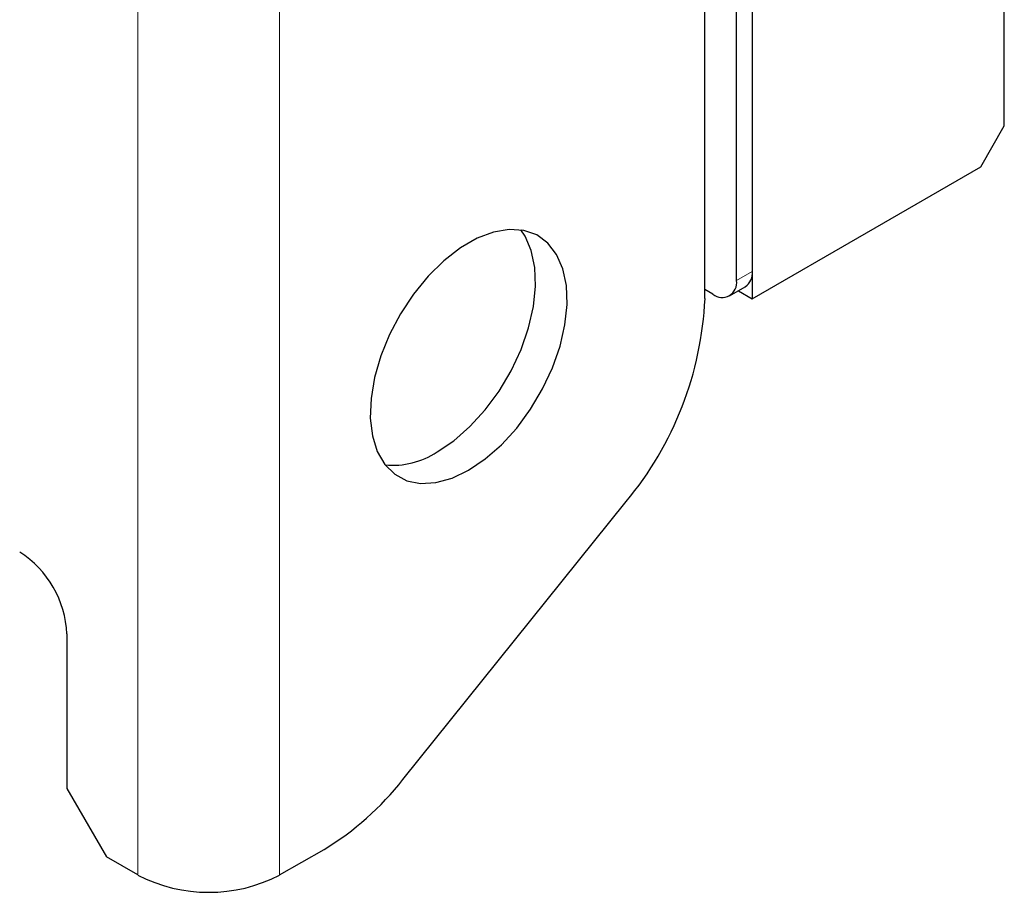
# Paper-space layout 'Blatt4' of a CAD drawing. Header units: millimetres. Extents: x 5 to 418, y 2 to 292.
# Tile 70 of 93: x 281 to 299, y 73 to 89. Entities that reach past the tile are written whole.
import ezdxf

# ---------------------------------------------------------------- set-up
doc = ezdxf.new("R2010")
doc.units = ezdxf.units.MM

psp = doc.layouts.new('Blatt4')

# ---------------------------------------------------------------- linework, layer by layer
at = {"color": 7, "linetype": 'Continuous', "lineweight": 18}
for p, q in [((283.452, 73.745), (283.452, 216.639)), ((285.997, 216.639), (285.997, 73.745)), ((294.2, 84.416), (294.483, 84.579))]:
    psp.add_line(p, q, dxfattribs=at)
at = {"color": 7, "linetype": 'Continuous', "lineweight": 25}
for p, q in [((293.634, 84.093), (293.634, 114.914)), ((299.008, 87.192), (299.008, 96.337)), ((294.483, 94.051), (294.483, 84.089)), ((294.483, 93.235), (294.483, 84.579)), ((294.2, 84.416), (294.2, 93.071)), ((298.584, 86.457), (299.008, 87.192)), ((294.483, 84.089), (298.584, 86.457)), ((293.776, 84.171), (293.634, 84.253)), ((294.076, 84.141), (294.358, 84.305)), ((294.234, 84.233), (294.483, 84.089)), ((288.209, 75.459), (292.22, 80.448)), ((282.179, 78.072), (282.179, 75.296)), ((282.179, 75.296), (282.886, 74.071)), ((283.452, 73.745), (282.886, 74.071)), ((285.997, 73.745), (286.795, 74.205))]:
    psp.add_line(p, q, dxfattribs=at)
at = {"color": 7, "linetype": 'Continuous', "lineweight": 25, "flags": 128}
for points in [[(289.391, 81.011), (289.69, 81.213), (289.98, 81.468), (290.254, 81.768), (290.502, 82.106), (290.718, 82.47), (290.897, 82.851), (291.032, 83.239), (291.12, 83.62), (291.158, 83.986), (291.145, 84.324), (291.082, 84.626), (290.97, 84.883), (290.813, 85.087), (290.615, 85.233), (290.381, 85.316), (290.12, 85.333), (289.837, 85.285), (289.541, 85.173), (289.242, 85), (288.946, 84.771), (288.663, 84.493), (288.402, 84.173), (288.168, 83.82), (287.97, 83.446), (287.813, 83.061), (287.701, 82.675), (287.638, 82.3), (287.625, 81.947), (287.663, 81.625), (287.751, 81.345), (287.886, 81.113), (288.064, 80.938), (288.281, 80.823), (288.529, 80.773), (288.803, 80.788), (289.093, 80.868), (289.391, 81.011)], [(288.826, 81.338), (289.125, 81.54), (289.415, 81.795), (289.688, 82.095), (289.936, 82.432), (290.153, 82.797), (290.331, 83.178), (290.466, 83.565), (290.554, 83.947), (290.592, 84.312), (290.579, 84.651), (290.516, 84.953), (290.404, 85.21), (290.326, 85.325)]]:
    psp.add_lwpolyline(points, dxfattribs=at)
at = {"color": 7, "linetype": 'Continuous', "lineweight": 25}
for centre, radius, start, end in [((294.197, 84.543), 0.288, 304.0564, 7.2558), ((293.941, 84.374), 0.262, 230.7967, 9.214), ((287.501, 84.376), 6.14, 320.2279, 357.3607), ((288.031, 82.546), 1.446, 264.4301, 303.3243), ((280.337, 77.988), 1.844, 2.6055, 57.3945), ((284.105, 78.663), 5.207, 301.1059, 322.0213), ((284.725, 76.201), 2.767, 242.6097, 297.3903)]:
    psp.add_arc(centre, radius, start, end, dxfattribs=at)

doc.saveas('drawing.dxf')
